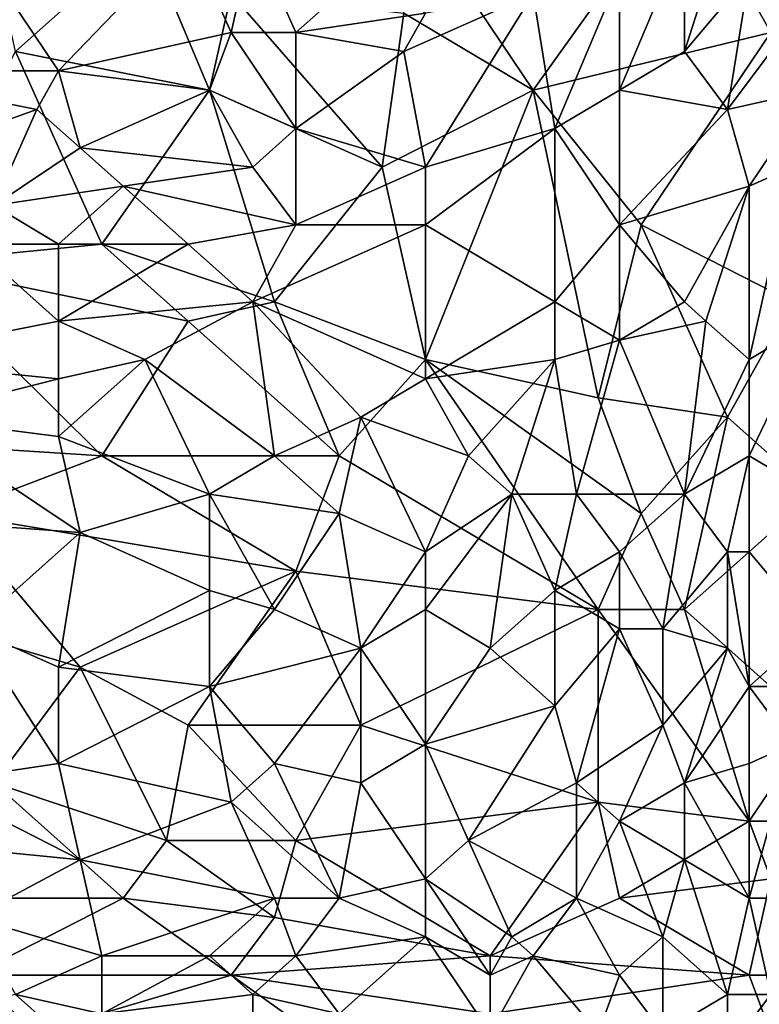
# Model space of a CAD drawing. Extents: x -1.05 to 1.05, y -0.36 to 0.36.
# Tile 169 of 226: x 0.6 to 0.8, y -0.21 to 0.05. Entities that reach past the tile are written whole.
import ezdxf

# ---------------------------------------------------------------- set-up
doc = ezdxf.new("R2010")
doc.units = 0

msp = doc.modelspace()

# ---------------------------------------------------------------- linework, layer by layer
for points in [[(0.7776, 0.08608, 0.26033), (0.73728, 0.02961, 0.26053), (0.70273, 0.08094, 0.26036)], [(0.73728, 0.02961, 0.26053), (0.7776, 0.08608, 0.26033), (0.80063, 0.04501, 0.26047)], [(0.7776, 0.08608, 0.26033), (0.81215, 0.08608, 0.26033), (0.80063, 0.04501, 0.26047)], [(0.73728, 0.02961, 0.26053), (0.70273, 0.05014, 0.2605), (0.70273, 0.08094, 0.26036)], [(0.7776, 0.03988, 0.39982), (0.78912, 0.07581, 0.39577), (0.7776, 0.07068, 0.39733)], [(0.79488, 0.06041, 0.39647), (0.78912, 0.07581, 0.39577), (0.7776, 0.03988, 0.39982)], [(0.59906, 0.03988, 0.26058), (0.5933, 0.06554, 0.26049), (0.63362, 0.07068, 0.26044)], [(0.61058, 0.03474, 0.40783), (0.64513, 0.07068, 0.4027), (0.5933, 0.06041, 0.40485)], [(0.65089, 0.02961, 0.26058), (0.59906, 0.03988, 0.26058), (0.63362, 0.07068, 0.26044)], [(0.61058, 0.03474, 0.40783), (0.65665, 0.04501, 0.40573), (0.64513, 0.07068, 0.4027)], [(0.65089, 0.02961, 0.26058), (0.63362, 0.07068, 0.26044), (0.65665, 0.05528, 0.2605)], [(0.65665, 0.04501, 0.40573), (0.66241, 0.07068, 0.40241), (0.64513, 0.07068, 0.4027)], [(0.65665, 0.04501, 0.40573), (0.67393, 0.04501, 0.40529), (0.66241, 0.07068, 0.40241)], [(0.67393, 0.04501, 0.40529), (0.69121, 0.06041, 0.40304), (0.66241, 0.07068, 0.40241)], [(0.76032, 0.02961, 0.40209), (0.7776, 0.07068, 0.39733), (0.76032, 0.06041, 0.39962)], [(0.7776, 0.03988, 0.39982), (0.7776, 0.07068, 0.39733), (0.76032, 0.02961, 0.40209)], [(0.55299, 0.03474, 0.40865), (0.61058, 0.03474, 0.40783), (0.5933, 0.06041, 0.40485)], [(0.67393, 0.04501, 0.40529), (0.70849, 0.05014, 0.40352), (0.69121, 0.06041, 0.40304)], [(0.74304, 0.01935, 0.4042), (0.76032, 0.06041, 0.39962), (0.73728, 0.05528, 0.40157)], [(0.76032, 0.02961, 0.40209), (0.76032, 0.06041, 0.39962), (0.74304, 0.01935, 0.4042)], [(0.78912, 0.02448, 0.39967), (0.79488, 0.06041, 0.39647), (0.7776, 0.03988, 0.39982)], [(0.78912, 0.02448, 0.39967), (0.81215, 0.05528, 0.39456), (0.79488, 0.06041, 0.39647)], [(0.69697, 0.00908, 0.26063), (0.65089, 0.02961, 0.26058), (0.65665, 0.05528, 0.2605)], [(0.65665, 0.05528, 0.2605), (0.70273, 0.05014, 0.2605), (0.69697, 0.00908, 0.26063)], [(0.70849, 0.00908, 0.40714), (0.73728, 0.05528, 0.40157), (0.70273, 0.03988, 0.40479)], [(0.70273, 0.03988, 0.40479), (0.73728, 0.05528, 0.40157), (0.70849, 0.05014, 0.40352)], [(0.70849, 0.00908, 0.40714), (0.74304, 0.01935, 0.4042), (0.73728, 0.05528, 0.40157)], [(0.81215, 0.02961, 0.39628), (0.81215, 0.05528, 0.39456), (0.78912, 0.02448, 0.39967)], [(0.70273, 0.03988, 0.40479), (0.70849, 0.05014, 0.40352), (0.67393, 0.04501, 0.40529)], [(0.69697, 0.00908, 0.26063), (0.70273, 0.05014, 0.2605), (0.73728, 0.02961, 0.26053)], [(0.61058, 0.03474, 0.40783), (0.65089, 0.02961, 0.40753), (0.65665, 0.04501, 0.40573)], [(0.65089, 0.02961, 0.40753), (0.67393, 0.01935, 0.40784), (0.65665, 0.04501, 0.40573)], [(0.65665, 0.04501, 0.40573), (0.67393, 0.01935, 0.40784), (0.67393, 0.04501, 0.40529)], [(0.67393, 0.01935, 0.40784), (0.70273, 0.03988, 0.40479), (0.67393, 0.04501, 0.40529)], [(0.76608, -0.00632, 0.26063), (0.73728, 0.02961, 0.26053), (0.80063, 0.04501, 0.26047)], [(0.80639, -0.02685, 0.26068), (0.76608, -0.00632, 0.26063), (0.80063, 0.04501, 0.26047)], [(0.57026, -0.01659, 0.26084), (0.59906, 0.03988, 0.26058), (0.6221, -0.01145, 0.26078)], [(0.6221, -0.01145, 0.26078), (0.59906, 0.03988, 0.26058), (0.65089, 0.02961, 0.26058)], [(0.67393, 0.01935, 0.40784), (0.70849, 0.00908, 0.40714), (0.70273, 0.03988, 0.40479)], [(0.78912, 0.02448, 0.39967), (0.7776, 0.03988, 0.39982), (0.76032, 0.02961, 0.40209)], [(0.57602, 0.01421, 0.4106), (0.60482, 0.02448, 0.40909), (0.55299, 0.03474, 0.40865)], [(0.55299, 0.03474, 0.40865), (0.60482, 0.02448, 0.40909), (0.61058, 0.03474, 0.40783)], [(0.60482, 0.02448, 0.40909), (0.61634, 0.01421, 0.40989), (0.61058, 0.03474, 0.40783)], [(0.61634, 0.01421, 0.40989), (0.65089, 0.02961, 0.40753), (0.61058, 0.03474, 0.40783)], [(0.61634, 0.01421, 0.40989), (0.66241, 0.00908, 0.4091), (0.65089, 0.02961, 0.40753)], [(0.66817, -0.02685, 0.2608), (0.6221, -0.01145, 0.26078), (0.65089, 0.02961, 0.26058)], [(0.66241, 0.00908, 0.4091), (0.67393, 0.01935, 0.40784), (0.65089, 0.02961, 0.40753)], [(0.66817, -0.02685, 0.2608), (0.65089, 0.02961, 0.26058), (0.69697, 0.00908, 0.26063)], [(0.69697, 0.00908, 0.26063), (0.73728, 0.02961, 0.26053), (0.70849, -0.04225, 0.26077)], [(0.75456, -0.05252, 0.26077), (0.70849, -0.04225, 0.26077), (0.73728, 0.02961, 0.26053)], [(0.75456, -0.05252, 0.26077), (0.73728, 0.02961, 0.26053), (0.76608, -0.00632, 0.26063)], [(0.76032, -0.00632, 0.40449), (0.76032, 0.02961, 0.40209), (0.74304, 0.01935, 0.4042)], [(0.76032, -0.00632, 0.40449), (0.78912, 0.02448, 0.39967), (0.76032, 0.02961, 0.40209)], [(0.79488, 0.00395, 0.40018), (0.81215, 0.02961, 0.39628), (0.78912, 0.02448, 0.39967)], [(0.79488, 0.00395, 0.40018), (0.80639, 0.00908, 0.39831), (0.81215, 0.02961, 0.39628)], [(0.57602, 0.01421, 0.4106), (0.5933, -0.00119, 0.41165), (0.60482, 0.02448, 0.40909)], [(0.5933, -0.00119, 0.41165), (0.61634, 0.01421, 0.40989), (0.60482, 0.02448, 0.40909)], [(0.76032, -0.00632, 0.40449), (0.79488, 0.00395, 0.40018), (0.78912, 0.02448, 0.39967)], [(0.66241, 0.00908, 0.4091), (0.67393, -0.00632, 0.40984), (0.67393, 0.01935, 0.40784)], [(0.67393, -0.00632, 0.40984), (0.70849, 0.00908, 0.40714), (0.67393, 0.01935, 0.40784)], [(0.74304, 0.01935, 0.4042), (0.70849, 0.00908, 0.40714), (0.70849, -0.00632, 0.4082)], [(0.74304, -0.02685, 0.40707), (0.74304, 0.01935, 0.4042), (0.70849, -0.00632, 0.4082)], [(0.74304, -0.02685, 0.40707), (0.76032, -0.00632, 0.40449), (0.74304, 0.01935, 0.4042)], [(0.62786, 0.00395, 0.41051), (0.61634, 0.01421, 0.40989), (0.5933, -0.00119, 0.41165)], [(0.62786, 0.00395, 0.41051), (0.66241, 0.00908, 0.4091), (0.61634, 0.01421, 0.40989)], [(0.67393, -0.00632, 0.40984), (0.66241, 0.00908, 0.4091), (0.62786, 0.00395, 0.41051)], [(0.70849, -0.04225, 0.26077), (0.66817, -0.02685, 0.2608), (0.69697, 0.00908, 0.26063)], [(0.70849, -0.00632, 0.4082), (0.70849, 0.00908, 0.40714), (0.67393, -0.00632, 0.40984)], [(0.81215, -0.03199, 0.39932), (0.80639, 0.00908, 0.39831), (0.79488, -0.04225, 0.4024)], [(0.79488, -0.04225, 0.4024), (0.80639, 0.00908, 0.39831), (0.79488, 0.00395, 0.40018)], [(0.5933, -0.00119, 0.41165), (0.61058, -0.01145, 0.41207), (0.62786, 0.00395, 0.41051)], [(0.61058, -0.01145, 0.41207), (0.64513, -0.01145, 0.41116), (0.62786, 0.00395, 0.41051)], [(0.64513, -0.01145, 0.41116), (0.67393, -0.00632, 0.40984), (0.62786, 0.00395, 0.41051)], [(0.7776, -0.02685, 0.40383), (0.79488, 0.00395, 0.40018), (0.76032, -0.00632, 0.40449)], [(0.78336, -0.03199, 0.40342), (0.79488, 0.00395, 0.40018), (0.7776, -0.02685, 0.40383)], [(0.79488, 0.00395, 0.40018), (0.78336, -0.03199, 0.40342), (0.79488, -0.04225, 0.4024)], [(0.58754, -0.01145, 0.41253), (0.61058, -0.01145, 0.41207), (0.5933, -0.00119, 0.41165)], [(0.66241, -0.02685, 0.41152), (0.67393, -0.00632, 0.40984), (0.64513, -0.01145, 0.41116)], [(0.66241, -0.02685, 0.41152), (0.70849, -0.00632, 0.4082), (0.67393, -0.00632, 0.40984)], [(0.66241, -0.02685, 0.41152), (0.70849, -0.04739, 0.41051), (0.70849, -0.00632, 0.4082)], [(0.70849, -0.04739, 0.41051), (0.74304, -0.02685, 0.40707), (0.70849, -0.00632, 0.4082)], [(0.74304, -0.02685, 0.40707), (0.76032, -0.03712, 0.40615), (0.76032, -0.00632, 0.40449)], [(0.75456, -0.05252, 0.26077), (0.76608, -0.00632, 0.26063), (0.78912, -0.05765, 0.26077)], [(0.76032, -0.03712, 0.40615), (0.7776, -0.02685, 0.40383), (0.76032, -0.00632, 0.40449)], [(0.78912, -0.05765, 0.26077), (0.76608, -0.00632, 0.26063), (0.80639, -0.02685, 0.26068)], [(0.55875, -0.04225, 0.41492), (0.61058, -0.03199, 0.41335), (0.58754, -0.01145, 0.41253)], [(0.64513, -0.03199, 0.26084), (0.57026, -0.01659, 0.26084), (0.6221, -0.01145, 0.26078)], [(0.61058, -0.03199, 0.41335), (0.61058, -0.01145, 0.41207), (0.58754, -0.01145, 0.41253)], [(0.61058, -0.03199, 0.41335), (0.64513, -0.01145, 0.41116), (0.61058, -0.01145, 0.41207)], [(0.66241, -0.02685, 0.41152), (0.64513, -0.01145, 0.41116), (0.61058, -0.03199, 0.41335)], [(0.64513, -0.03199, 0.26084), (0.6221, -0.01145, 0.26078), (0.66817, -0.02685, 0.2608)], [(0.54147, -0.06279, 0.26094), (0.57026, -0.01659, 0.26084), (0.6221, -0.06792, 0.26095)], [(0.6221, -0.06792, 0.26095), (0.57026, -0.01659, 0.26084), (0.64513, -0.03199, 0.26084)], [(0.63362, -0.04225, 0.41328), (0.66241, -0.02685, 0.41152), (0.61058, -0.03199, 0.41335)], [(0.63362, -0.04225, 0.41328), (0.66817, -0.06792, 0.41333), (0.66241, -0.02685, 0.41152)], [(0.68545, -0.06792, 0.26088), (0.64513, -0.03199, 0.26084), (0.66817, -0.02685, 0.2608)], [(0.66241, -0.02685, 0.41152), (0.66817, -0.06792, 0.41333), (0.69121, -0.05765, 0.41191)], [(0.69121, -0.05765, 0.41191), (0.70849, -0.04739, 0.41051), (0.66241, -0.02685, 0.41152)], [(0.68545, -0.06792, 0.26088), (0.66817, -0.02685, 0.2608), (0.70849, -0.04225, 0.26077)], [(0.74304, -0.04225, 0.4079), (0.74304, -0.02685, 0.40707), (0.70849, -0.04739, 0.41051)], [(0.74304, -0.04225, 0.4079), (0.76032, -0.03712, 0.40615), (0.74304, -0.02685, 0.40707)], [(0.78336, -0.03199, 0.40342), (0.7776, -0.02685, 0.40383), (0.76032, -0.03712, 0.40615)], [(0.78912, -0.05765, 0.26077), (0.80639, -0.02685, 0.26068), (0.81215, -0.07818, 0.26088)], [(0.61058, -0.04739, 0.41415), (0.61058, -0.03199, 0.41335), (0.55875, -0.04225, 0.41492)], [(0.61058, -0.04739, 0.41415), (0.63362, -0.04225, 0.41328), (0.61058, -0.03199, 0.41335)], [(0.68545, -0.06792, 0.26088), (0.6221, -0.06792, 0.26095), (0.64513, -0.03199, 0.26084)], [(0.7776, -0.07818, 0.40611), (0.78336, -0.03199, 0.40342), (0.76032, -0.03712, 0.40615)], [(0.7776, -0.07818, 0.40611), (0.79488, -0.04225, 0.4024), (0.78336, -0.03199, 0.40342)], [(0.81215, -0.03199, 0.39932), (0.79488, -0.04225, 0.4024), (0.79488, -0.06792, 0.40339)], [(0.81215, -0.07818, 0.40084), (0.81215, -0.03199, 0.39932), (0.79488, -0.06792, 0.40339)], [(0.74304, -0.04225, 0.4079), (0.7488, -0.07818, 0.40908), (0.76032, -0.03712, 0.40615)], [(0.7488, -0.07818, 0.40908), (0.7776, -0.07818, 0.40611), (0.76032, -0.03712, 0.40615)], [(0.57026, -0.05765, 0.41545), (0.61058, -0.04739, 0.41415), (0.55875, -0.04225, 0.41492)], [(0.61058, -0.06279, 0.41483), (0.63362, -0.04225, 0.41328), (0.61058, -0.04739, 0.41415)], [(0.65089, -0.07818, 0.41433), (0.63362, -0.04225, 0.41328), (0.61058, -0.06279, 0.41483)], [(0.65089, -0.07818, 0.41433), (0.66817, -0.06792, 0.41333), (0.63362, -0.04225, 0.41328)], [(0.68545, -0.06792, 0.26088), (0.70849, -0.04225, 0.26077), (0.75456, -0.10898, 0.26092)], [(0.75456, -0.10898, 0.26092), (0.70849, -0.04225, 0.26077), (0.76608, -0.08332, 0.26085)], [(0.76608, -0.08332, 0.26085), (0.70849, -0.04225, 0.26077), (0.75456, -0.05252, 0.26077)], [(0.72001, -0.06792, 0.41082), (0.74304, -0.04225, 0.4079), (0.70849, -0.04739, 0.41051)], [(0.73152, -0.07818, 0.41046), (0.74304, -0.04225, 0.4079), (0.72001, -0.06792, 0.41082)], [(0.7488, -0.07818, 0.40908), (0.74304, -0.04225, 0.4079), (0.73152, -0.07818, 0.41046)], [(0.79488, -0.06792, 0.40339), (0.79488, -0.04225, 0.4024), (0.7776, -0.07818, 0.40611)], [(0.61058, -0.06279, 0.41483), (0.61058, -0.04739, 0.41415), (0.57026, -0.05765, 0.41545)], [(0.72001, -0.06792, 0.41082), (0.70849, -0.04739, 0.41051), (0.69121, -0.05765, 0.41191)], [(0.76608, -0.08332, 0.26085), (0.75456, -0.05252, 0.26077), (0.78912, -0.05765, 0.26077)], [(0.54723, -0.08332, 0.41675), (0.61634, -0.08845, 0.41562), (0.57026, -0.05765, 0.41545)], [(0.61634, -0.08845, 0.41562), (0.61058, -0.06279, 0.41483), (0.57026, -0.05765, 0.41545)], [(0.68545, -0.08332, 0.41323), (0.69121, -0.05765, 0.41191), (0.66817, -0.06792, 0.41333)], [(0.70849, -0.09358, 0.41248), (0.69121, -0.05765, 0.41191), (0.68545, -0.08332, 0.41323)], [(0.70849, -0.09358, 0.41248), (0.72001, -0.06792, 0.41082), (0.69121, -0.05765, 0.41191)], [(0.7776, -0.10898, 0.26092), (0.76608, -0.08332, 0.26085), (0.78912, -0.05765, 0.26077)], [(0.7776, -0.10898, 0.26092), (0.78912, -0.05765, 0.26077), (0.81215, -0.07818, 0.26088)], [(0.58178, -0.08332, 0.26099), (0.54147, -0.06279, 0.26094), (0.6221, -0.06792, 0.26095)], [(0.61634, -0.08845, 0.41562), (0.65089, -0.07818, 0.41433), (0.61058, -0.06279, 0.41483)], [(0.58178, -0.08332, 0.26099), (0.6221, -0.06792, 0.26095), (0.67393, -0.09872, 0.26099)], [(0.6221, -0.06792, 0.26095), (0.68545, -0.06792, 0.26088), (0.67393, -0.09872, 0.26099)], [(0.68545, -0.08332, 0.41323), (0.66817, -0.06792, 0.41333), (0.65089, -0.07818, 0.41433)], [(0.67393, -0.09872, 0.26099), (0.68545, -0.06792, 0.26088), (0.75456, -0.10898, 0.26092)], [(0.73152, -0.07818, 0.41046), (0.72001, -0.06792, 0.41082), (0.70849, -0.09358, 0.41248)], [(0.78912, -0.09358, 0.40507), (0.79488, -0.06792, 0.40339), (0.7776, -0.07818, 0.40611)], [(0.78912, -0.09358, 0.40507), (0.79488, -0.09358, 0.4042), (0.79488, -0.06792, 0.40339)], [(0.79488, -0.09358, 0.4042), (0.81215, -0.07818, 0.40084), (0.79488, -0.06792, 0.40339)], [(0.65089, -0.10385, 0.41516), (0.65089, -0.07818, 0.41433), (0.61634, -0.08845, 0.41562)], [(0.66817, -0.10898, 0.41472), (0.65089, -0.07818, 0.41433), (0.65089, -0.10385, 0.41516)], [(0.66817, -0.10898, 0.41472), (0.68545, -0.08332, 0.41323), (0.65089, -0.07818, 0.41433)], [(0.70849, -0.10898, 0.41294), (0.72576, -0.11925, 0.41217), (0.73152, -0.07818, 0.41046)], [(0.70849, -0.09358, 0.41248), (0.70849, -0.10898, 0.41294), (0.73152, -0.07818, 0.41046)], [(0.72576, -0.11925, 0.41217), (0.74304, -0.10385, 0.41047), (0.73152, -0.07818, 0.41046)], [(0.74304, -0.10385, 0.41047), (0.7488, -0.07818, 0.40908), (0.73152, -0.07818, 0.41046)], [(0.74304, -0.10385, 0.41047), (0.76032, -0.09358, 0.40857), (0.7488, -0.07818, 0.40908)], [(0.76032, -0.09358, 0.40857), (0.7776, -0.07818, 0.40611), (0.7488, -0.07818, 0.40908)], [(0.77184, -0.11412, 0.40788), (0.7776, -0.07818, 0.40611), (0.76032, -0.09358, 0.40857)], [(0.77184, -0.11412, 0.40788), (0.78912, -0.09358, 0.40507), (0.7776, -0.07818, 0.40611)], [(0.81215, -0.13978, 0.26113), (0.7776, -0.10898, 0.26092), (0.81215, -0.07818, 0.26088)], [(0.79488, -0.09358, 0.4042), (0.81215, -0.11412, 0.4016), (0.81215, -0.07818, 0.40084)], [(0.58754, -0.11412, 0.417), (0.61634, -0.08845, 0.41562), (0.54723, -0.08332, 0.41675)], [(0.56451, -0.10898, 0.26103), (0.58178, -0.08332, 0.26099), (0.61634, -0.12438, 0.26108)], [(0.61634, -0.12438, 0.26108), (0.58178, -0.08332, 0.26099), (0.67393, -0.09872, 0.26099)], [(0.66817, -0.10898, 0.41472), (0.69121, -0.11925, 0.41404), (0.68545, -0.08332, 0.41323)], [(0.69121, -0.11925, 0.41404), (0.70849, -0.09358, 0.41248), (0.68545, -0.08332, 0.41323)], [(0.75456, -0.10898, 0.26092), (0.76608, -0.08332, 0.26085), (0.7776, -0.10898, 0.26092)], [(0.58754, -0.11412, 0.417), (0.61058, -0.12438, 0.4168), (0.61634, -0.08845, 0.41562)], [(0.61058, -0.12438, 0.4168), (0.65089, -0.10385, 0.41516), (0.61634, -0.08845, 0.41562)], [(0.69121, -0.11925, 0.41404), (0.70849, -0.10898, 0.41294), (0.70849, -0.09358, 0.41248)], [(0.74304, -0.10385, 0.41047), (0.76032, -0.11412, 0.40919), (0.76032, -0.09358, 0.40857)], [(0.76032, -0.11412, 0.40919), (0.77184, -0.11412, 0.40788), (0.76032, -0.09358, 0.40857)], [(0.77184, -0.11412, 0.40788), (0.78912, -0.11925, 0.40567), (0.78912, -0.09358, 0.40507)], [(0.78912, -0.11925, 0.40567), (0.79488, -0.12952, 0.40492), (0.78912, -0.09358, 0.40507)], [(0.78912, -0.09358, 0.40507), (0.79488, -0.12952, 0.40492), (0.79488, -0.09358, 0.4042)], [(0.79488, -0.12952, 0.40492), (0.81215, -0.11412, 0.4016), (0.79488, -0.09358, 0.4042)], [(0.61634, -0.12438, 0.26108), (0.67393, -0.09872, 0.26099), (0.64513, -0.13978, 0.26111)], [(0.64513, -0.13978, 0.26111), (0.67393, -0.09872, 0.26099), (0.69121, -0.13978, 0.26108)], [(0.69121, -0.13978, 0.26108), (0.67393, -0.09872, 0.26099), (0.75456, -0.10898, 0.26092)], [(0.65089, -0.12952, 0.41583), (0.65089, -0.10385, 0.41516), (0.61058, -0.12438, 0.4168)], [(0.65089, -0.12952, 0.41583), (0.66817, -0.10898, 0.41472), (0.65089, -0.10385, 0.41516)], [(0.74304, -0.13465, 0.41122), (0.74304, -0.10385, 0.41047), (0.72576, -0.11925, 0.41217)], [(0.74304, -0.13465, 0.41122), (0.76032, -0.11412, 0.40919), (0.74304, -0.10385, 0.41047)], [(0.5933, -0.15518, 0.26119), (0.56451, -0.10898, 0.26103), (0.61634, -0.12438, 0.26108)], [(0.69121, -0.11925, 0.41404), (0.66817, -0.10898, 0.41472), (0.65089, -0.12952, 0.41583)], [(0.75456, -0.16032, 0.26109), (0.69121, -0.13978, 0.26108), (0.75456, -0.10898, 0.26092)], [(0.70849, -0.14492, 0.4137), (0.70849, -0.10898, 0.41294), (0.69121, -0.11925, 0.41404)], [(0.70849, -0.14492, 0.4137), (0.72576, -0.11925, 0.41217), (0.70849, -0.10898, 0.41294)], [(0.75456, -0.16032, 0.26109), (0.75456, -0.10898, 0.26092), (0.79488, -0.16545, 0.26116)], [(0.75456, -0.10898, 0.26092), (0.7776, -0.10898, 0.26092), (0.79488, -0.16545, 0.26116)], [(0.79488, -0.16545, 0.26116), (0.7776, -0.10898, 0.26092), (0.81215, -0.13978, 0.26113)], [(0.57602, -0.15518, 0.41805), (0.61058, -0.15005, 0.4173), (0.58754, -0.11412, 0.417)], [(0.61058, -0.15005, 0.4173), (0.61058, -0.12438, 0.4168), (0.58754, -0.11412, 0.417)], [(0.7488, -0.15518, 0.41098), (0.76032, -0.11412, 0.40919), (0.74304, -0.13465, 0.41122)], [(0.7488, -0.15518, 0.41098), (0.77184, -0.13978, 0.40837), (0.76032, -0.11412, 0.40919)], [(0.77184, -0.13978, 0.40837), (0.77184, -0.11412, 0.40788), (0.76032, -0.11412, 0.40919)], [(0.78912, -0.11925, 0.40567), (0.77184, -0.11412, 0.40788), (0.77184, -0.13978, 0.40837)], [(0.81215, -0.12952, 0.40182), (0.81215, -0.11412, 0.4016), (0.79488, -0.12952, 0.40492)], [(0.66817, -0.15005, 0.4156), (0.69121, -0.11925, 0.41404), (0.65089, -0.12952, 0.41583)], [(0.66817, -0.15005, 0.4156), (0.69121, -0.15518, 0.4147), (0.69121, -0.11925, 0.41404)], [(0.69121, -0.15518, 0.4147), (0.70849, -0.14492, 0.4137), (0.69121, -0.11925, 0.41404)], [(0.70849, -0.14492, 0.4137), (0.74304, -0.13465, 0.41122), (0.72576, -0.11925, 0.41217)], [(0.7776, -0.15518, 0.40774), (0.78912, -0.11925, 0.40567), (0.77184, -0.13978, 0.40837)], [(0.7776, -0.15518, 0.40774), (0.79488, -0.12952, 0.40492), (0.78912, -0.11925, 0.40567)], [(0.5933, -0.15518, 0.26119), (0.61634, -0.12438, 0.26108), (0.63938, -0.17058, 0.26124)], [(0.65089, -0.12952, 0.41583), (0.61058, -0.12438, 0.4168), (0.61058, -0.15005, 0.4173)], [(0.63938, -0.17058, 0.26124), (0.61634, -0.12438, 0.26108), (0.64513, -0.13978, 0.26111)], [(0.65665, -0.16032, 0.41616), (0.65089, -0.12952, 0.41583), (0.61058, -0.15005, 0.4173)], [(0.65665, -0.16032, 0.41616), (0.66817, -0.15005, 0.4156), (0.65089, -0.12952, 0.41583)], [(0.79488, -0.15005, 0.40511), (0.79488, -0.12952, 0.40492), (0.7776, -0.15518, 0.40774)], [(0.79488, -0.15005, 0.40511), (0.80639, -0.14492, 0.40304), (0.79488, -0.12952, 0.40492)], [(0.80639, -0.14492, 0.40304), (0.81215, -0.12952, 0.40182), (0.79488, -0.12952, 0.40492)], [(0.72001, -0.17058, 0.41329), (0.74304, -0.13465, 0.41122), (0.70849, -0.14492, 0.4137)], [(0.72001, -0.17058, 0.41329), (0.7488, -0.15518, 0.41098), (0.74304, -0.13465, 0.41122)], [(0.63938, -0.17058, 0.26124), (0.64513, -0.13978, 0.26111), (0.67393, -0.17058, 0.26124)], [(0.67393, -0.17058, 0.26124), (0.64513, -0.13978, 0.26111), (0.69121, -0.13978, 0.26108)], [(0.75456, -0.16032, 0.26109), (0.67393, -0.17058, 0.26124), (0.69121, -0.13978, 0.26108)], [(0.76032, -0.16545, 0.40991), (0.77184, -0.13978, 0.40837), (0.7488, -0.15518, 0.41098)], [(0.76032, -0.16545, 0.40991), (0.7776, -0.15518, 0.40774), (0.77184, -0.13978, 0.40837)], [(0.79488, -0.16545, 0.26116), (0.81215, -0.13978, 0.26113), (0.81215, -0.16545, 0.26126)], [(0.70849, -0.18085, 0.41401), (0.70849, -0.14492, 0.4137), (0.69121, -0.15518, 0.4147)], [(0.70849, -0.18085, 0.41401), (0.72001, -0.17058, 0.41329), (0.70849, -0.14492, 0.4137)], [(0.79488, -0.18598, 0.40511), (0.80639, -0.14492, 0.40304), (0.79488, -0.15005, 0.40511)], [(0.81215, -0.18598, 0.40198), (0.80639, -0.14492, 0.40304), (0.79488, -0.18598, 0.40511)], [(0.61634, -0.17571, 0.4174), (0.61058, -0.15005, 0.4173), (0.57602, -0.15518, 0.41805)], [(0.61634, -0.17571, 0.4174), (0.65665, -0.16032, 0.41616), (0.61058, -0.15005, 0.4173)], [(0.65665, -0.16032, 0.41616), (0.68545, -0.18598, 0.41514), (0.66817, -0.15005, 0.4156)], [(0.68545, -0.18598, 0.41514), (0.69121, -0.15518, 0.4147), (0.66817, -0.15005, 0.4156)], [(0.79488, -0.15005, 0.40511), (0.7776, -0.15518, 0.40774), (0.79488, -0.18598, 0.40511)], [(0.52419, -0.18598, 0.26146), (0.5933, -0.15518, 0.26119), (0.62786, -0.18598, 0.2614)], [(0.56451, -0.17058, 0.41834), (0.61634, -0.17571, 0.4174), (0.57602, -0.15518, 0.41805)], [(0.62786, -0.18598, 0.2614), (0.5933, -0.15518, 0.26119), (0.63938, -0.17058, 0.26124)], [(0.68545, -0.18598, 0.41514), (0.70849, -0.18085, 0.41401), (0.69121, -0.15518, 0.4147)], [(0.7488, -0.18598, 0.411), (0.7488, -0.15518, 0.41098), (0.72001, -0.17058, 0.41329)], [(0.7488, -0.18598, 0.411), (0.76032, -0.16545, 0.40991), (0.7488, -0.15518, 0.41098)], [(0.7776, -0.17571, 0.40777), (0.7776, -0.15518, 0.40774), (0.76032, -0.16545, 0.40991)], [(0.7776, -0.15518, 0.40774), (0.7776, -0.17571, 0.40777), (0.79488, -0.18598, 0.40511)], [(0.66817, -0.18598, 0.41586), (0.65665, -0.16032, 0.41616), (0.61634, -0.17571, 0.4174)], [(0.66817, -0.18598, 0.41586), (0.68545, -0.18598, 0.41514), (0.65665, -0.16032, 0.41616)], [(0.72576, -0.20138, 0.26148), (0.67393, -0.17058, 0.26124), (0.75456, -0.16032, 0.26109)], [(0.72576, -0.20138, 0.26148), (0.75456, -0.16032, 0.26109), (0.76032, -0.18598, 0.26127)], [(0.76032, -0.18598, 0.26127), (0.75456, -0.16032, 0.26109), (0.79488, -0.16545, 0.26116)], [(0.7488, -0.18598, 0.411), (0.77184, -0.19625, 0.40829), (0.76032, -0.16545, 0.40991)], [(0.80063, -0.18085, 0.26131), (0.76032, -0.18598, 0.26127), (0.79488, -0.16545, 0.26116)], [(0.77184, -0.19625, 0.40829), (0.7776, -0.17571, 0.40777), (0.76032, -0.16545, 0.40991)], [(0.80063, -0.18085, 0.26131), (0.79488, -0.16545, 0.26116), (0.81215, -0.16545, 0.26126)], [(0.58754, -0.19111, 0.4179), (0.61634, -0.17571, 0.4174), (0.56451, -0.17058, 0.41834)], [(0.62786, -0.18598, 0.2614), (0.63938, -0.17058, 0.26124), (0.66817, -0.19111, 0.26144)], [(0.63938, -0.17058, 0.26124), (0.67393, -0.17058, 0.26124), (0.66817, -0.19111, 0.26144)], [(0.66817, -0.19111, 0.26144), (0.67393, -0.17058, 0.26124), (0.72576, -0.20138, 0.26148)], [(0.73152, -0.19625, 0.41234), (0.72001, -0.17058, 0.41329), (0.70849, -0.18085, 0.41401)], [(0.73152, -0.19625, 0.41234), (0.7488, -0.18598, 0.411), (0.72001, -0.17058, 0.41329)], [(0.58754, -0.19111, 0.4179), (0.6221, -0.20138, 0.41707), (0.61634, -0.17571, 0.4174)], [(0.6221, -0.20138, 0.41707), (0.66817, -0.18598, 0.41586), (0.61634, -0.17571, 0.4174)], [(0.78912, -0.21165, 0.40556), (0.7776, -0.17571, 0.40777), (0.77184, -0.19625, 0.40829)], [(0.7776, -0.17571, 0.40777), (0.78912, -0.21165, 0.40556), (0.79488, -0.18598, 0.40511)], [(0.70849, -0.19625, 0.41389), (0.70849, -0.18085, 0.41401), (0.68545, -0.18598, 0.41514)], [(0.72576, -0.20651, 0.41252), (0.73152, -0.19625, 0.41234), (0.70849, -0.18085, 0.41401)], [(0.70849, -0.19625, 0.41389), (0.72576, -0.20651, 0.41252), (0.70849, -0.18085, 0.41401)], [(0.79488, -0.20651, 0.26165), (0.76032, -0.18598, 0.26127), (0.80063, -0.18085, 0.26131)], [(0.79488, -0.20651, 0.26165), (0.80063, -0.18085, 0.26131), (0.81215, -0.20651, 0.26174)], [(0.58754, -0.20651, 0.26174), (0.52419, -0.18598, 0.26146), (0.62786, -0.18598, 0.2614)], [(0.65665, -0.20651, 0.26168), (0.58754, -0.20651, 0.26174), (0.62786, -0.18598, 0.2614)], [(0.65089, -0.20138, 0.41626), (0.66817, -0.18598, 0.41586), (0.6221, -0.20138, 0.41707)], [(0.65665, -0.20651, 0.26168), (0.62786, -0.18598, 0.2614), (0.66817, -0.19111, 0.26144)], [(0.65089, -0.20138, 0.41626), (0.67393, -0.20138, 0.41546), (0.66817, -0.18598, 0.41586)], [(0.67393, -0.20138, 0.41546), (0.68545, -0.18598, 0.41514), (0.66817, -0.18598, 0.41586)], [(0.67393, -0.20138, 0.41546), (0.70849, -0.19625, 0.41389), (0.68545, -0.18598, 0.41514)], [(0.79488, -0.20651, 0.26165), (0.72576, -0.20138, 0.26148), (0.76032, -0.18598, 0.26127)], [(0.73728, -0.20138, 0.41175), (0.7488, -0.18598, 0.411), (0.73152, -0.19625, 0.41234)], [(0.73728, -0.20138, 0.41175), (0.76032, -0.20651, 0.40936), (0.7488, -0.18598, 0.411)], [(0.76032, -0.20651, 0.40936), (0.77184, -0.19625, 0.40829), (0.7488, -0.18598, 0.411)], [(0.78912, -0.21165, 0.40556), (0.80063, -0.21165, 0.40371), (0.79488, -0.18598, 0.40511)], [(0.80063, -0.21165, 0.40371), (0.81215, -0.18598, 0.40198), (0.79488, -0.18598, 0.40511)], [(0.59906, -0.21165, 0.4172), (0.6221, -0.20138, 0.41707), (0.58754, -0.19111, 0.4179)], [(0.65665, -0.20651, 0.26168), (0.66817, -0.19111, 0.26144), (0.72576, -0.20138, 0.26148)], [(0.68545, -0.21678, 0.41446), (0.70849, -0.19625, 0.41389), (0.67393, -0.20138, 0.41546)], [(0.68545, -0.21678, 0.41446), (0.72576, -0.22191, 0.41188), (0.70849, -0.19625, 0.41389)], [(0.72576, -0.22191, 0.41188), (0.72576, -0.20651, 0.41252), (0.70849, -0.19625, 0.41389)], [(0.72576, -0.20651, 0.41252), (0.73728, -0.20138, 0.41175), (0.73152, -0.19625, 0.41234)], [(0.77184, -0.22191, 0.4075), (0.77184, -0.19625, 0.40829), (0.76032, -0.20651, 0.40936)], [(0.77184, -0.19625, 0.40829), (0.77184, -0.22191, 0.4075), (0.78912, -0.21165, 0.40556)], [(0.6221, -0.21678, 0.41652), (0.6221, -0.20138, 0.41707), (0.59906, -0.21165, 0.4172)], [(0.66241, -0.21165, 0.41559), (0.65089, -0.20138, 0.41626), (0.6221, -0.21678, 0.41652)], [(0.6221, -0.21678, 0.41652), (0.65089, -0.20138, 0.41626), (0.6221, -0.20138, 0.41707)], [(0.66241, -0.21165, 0.41559), (0.67393, -0.20138, 0.41546), (0.65089, -0.20138, 0.41626)], [(0.65665, -0.20651, 0.26168), (0.72576, -0.20138, 0.26148), (0.72576, -0.21678, 0.26181)], [(0.66241, -0.21165, 0.41559), (0.68545, -0.21678, 0.41446), (0.67393, -0.20138, 0.41546)], [(0.72576, -0.22191, 0.41188), (0.73728, -0.20138, 0.41175), (0.72576, -0.20651, 0.41252)], [(0.72576, -0.22191, 0.41188), (0.75456, -0.22191, 0.40937), (0.73728, -0.20138, 0.41175)], [(0.72576, -0.21678, 0.26181), (0.72576, -0.20138, 0.26148), (0.79488, -0.20651, 0.26165)], [(0.75456, -0.22191, 0.40937), (0.76032, -0.20651, 0.40936), (0.73728, -0.20138, 0.41175)], [(0.58178, -0.24245, 0.26286), (0.58754, -0.20651, 0.26174), (0.60482, -0.22191, 0.2621)], [(0.60482, -0.22191, 0.2621), (0.58754, -0.20651, 0.26174), (0.65665, -0.20651, 0.26168)], [(0.60482, -0.22191, 0.2621), (0.65665, -0.20651, 0.26168), (0.68545, -0.22705, 0.26215)], [(0.68545, -0.22705, 0.26215), (0.65665, -0.20651, 0.26168), (0.72576, -0.21678, 0.26181)], [(0.80639, -0.23731, 0.26244), (0.72576, -0.21678, 0.26181), (0.79488, -0.20651, 0.26165)], [(0.75456, -0.22191, 0.40937), (0.77184, -0.22191, 0.4075), (0.76032, -0.20651, 0.40936)], [(0.80639, -0.23731, 0.26244), (0.79488, -0.20651, 0.26165), (0.81215, -0.20651, 0.26174)], [(0.57602, -0.21678, 0.41725), (0.61058, -0.22191, 0.41644), (0.59906, -0.21165, 0.4172)], [(0.61058, -0.22191, 0.41644), (0.6221, -0.21678, 0.41652), (0.59906, -0.21165, 0.4172)], [(0.6221, -0.21678, 0.41652), (0.66241, -0.22191, 0.41508), (0.66241, -0.21165, 0.41559)], [(0.66241, -0.22191, 0.41508), (0.68545, -0.21678, 0.41446), (0.66241, -0.21165, 0.41559)], [(0.78912, -0.21165, 0.40556), (0.77184, -0.22191, 0.4075), (0.78912, -0.22705, 0.40509)], [(0.78912, -0.22705, 0.40509), (0.81215, -0.23731, 0.40103), (0.80063, -0.21165, 0.40371)], [(0.78912, -0.22705, 0.40509), (0.80063, -0.21165, 0.40371), (0.78912, -0.21165, 0.40556)]]:
    msp.add_3dface(points)

doc.saveas('drawing.dxf')
